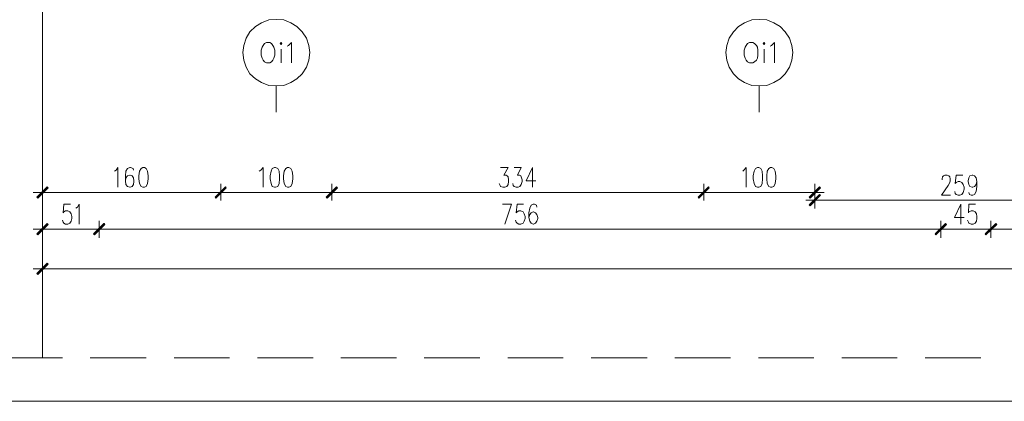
# Model space of a CAD drawing. Header units: inches. Extents: x 1504 to 12593, y -807 to 3183.
# Tile 2 of 256: x 1961 to 2844, y -807 to -465. Entities that reach past the tile are written whole.
import ezdxf

# ---------------------------------------------------------------- set-up
doc = ezdxf.new("R2010")
doc.units = ezdxf.units.IN
doc.header["$MEASUREMENT"] = 0
for name, color, linetype in [('at_Entity', 7, 'Continuous'), ('at_Rect', 7, 'Continuous'), ('at_Solid', 7, 'Continuous')]:
    doc.layers.add(name, color=color, linetype=linetype)

msp = doc.modelspace()

# ---------------------------------------------------------------- hatches: boundary and pattern name
at = {"layer": 'at_Solid', "lineweight": 15}
for points in [[(1976.55, -623.72), (1977.39, -624.57), (1985.81, -614.43)], [(1977.39, -624.57), (1985.81, -614.43), (1986.65, -615.27)], [(2145.47, -614.43), (2137.05, -624.57), (2136.21, -623.72)], [(2136.21, -623.72), (2137.05, -624.57), (2145.47, -614.43)], [(2146.31, -615.27), (2145.47, -614.43), (2137.05, -624.57)], [(2137.05, -624.57), (2145.47, -614.43), (2146.31, -615.27)], [(2245.17, -614.43), (2236.74, -624.57), (2235.91, -623.72)], [(2235.91, -623.72), (2236.74, -624.57), (2245.17, -614.43)], [(2246, -615.27), (2245.17, -614.43), (2236.74, -624.57)], [(2236.74, -624.57), (2245.17, -614.43), (2246, -615.27)], [(2578.44, -614.43), (2570.02, -624.57), (2569.18, -623.72)], [(2569.18, -623.72), (2570.02, -624.57), (2578.44, -614.43)], [(2579.28, -615.27), (2578.44, -614.43), (2570.02, -624.57)], [(2570.02, -624.57), (2578.44, -614.43), (2579.28, -615.27)], [(2678.13, -614.43), (2669.71, -624.57), (2668.87, -623.72)], [(2678.97, -615.27), (2678.13, -614.43), (2669.71, -624.57)], [(2668.87, -630.48), (2669.71, -631.33), (2678.13, -621.19)], [(2669.71, -631.33), (2678.13, -621.19), (2678.97, -622.03)], [(1976.55, -656.67), (1977.39, -657.51), (1985.81, -647.38)], [(1977.39, -657.51), (1985.81, -647.38), (1986.65, -648.22)], [(2036.52, -647.38), (2028.04, -657.51), (2027.2, -656.67)], [(2027.2, -656.67), (2028.04, -657.51), (2036.91, -647.38)], [(2037.36, -648.22), (2036.52, -647.38), (2028.04, -657.51)], [(2028.04, -657.51), (2036.91, -647.38), (2037.36, -648.22)], [(2790.93, -647.38), (2782.45, -657.51), (2781.62, -656.67)], [(2781.62, -656.67), (2782.45, -657.51), (2790.93, -647.38)], [(2791.77, -648.22), (2790.93, -647.38), (2782.45, -657.51)], [(2782.45, -657.51), (2790.93, -647.38), (2791.77, -648.22)], [(2836.12, -647.38), (2827.25, -657.51), (2826.41, -656.67)], [(2826.41, -656.67), (2827.25, -657.51), (2836.12, -647.38)], [(2836.51, -648.22), (2836.12, -647.38), (2827.25, -657.51)], [(2827.25, -657.51), (2836.12, -647.38), (2836.96, -648.22)], [(1976.55, -692.15), (1977.39, -693), (1985.81, -682.86)], [(1977.39, -693), (1985.81, -682.86), (1986.65, -683.7)]]:
    msp.add_hatch(color=7, dxfattribs=at).paths.add_polyline_path(points)

# ---------------------------------------------------------------- linework, layer by layer
at = {"layer": 'at_Entity', "color": 7, "lineweight": 15}
for p, q in [((1981.63, -767.76), (1981.63, -329.31)), ((2178, -467.43), (2172.53, -470.81)), ((2184.36, -464.9), (2178, -467.43)), ((2191.11, -464.48), (2184.36, -464.9)), ((2197.86, -464.9), (2191.11, -464.48)), ((2204.22, -467.43), (2197.86, -464.9)), ((2209.68, -470.81), (2204.22, -467.43)), ((2610.96, -467.43), (2605.5, -470.81)), ((2617.32, -464.9), (2610.96, -467.43)), ((2624.07, -464.48), (2617.32, -464.9)), ((2630.82, -464.9), (2624.07, -464.48)), ((2637.18, -467.43), (2630.82, -464.9)), ((2642.65, -470.81), (2637.18, -467.43)), ((2167.45, -475.46), (2164.05, -481.37)), ((2172.53, -470.81), (2167.45, -475.46)), ((2214.32, -475.46), (2209.68, -470.81)), ((2218.16, -481.37), (2214.32, -475.46)), ((2600.87, -475.46), (2597.02, -481.37)), ((2605.5, -470.81), (2600.87, -475.46)), ((2647.28, -475.46), (2642.65, -470.81)), ((2651.13, -481.37), (2647.28, -475.46)), ((2164.05, -481.37), (2161.99, -487.71)), ((2182.24, -485.17), (2180.56, -486.02)), ((2185.19, -485.17), (2182.24, -485.17)), ((2186.87, -486.02), (2185.19, -485.17)), ((2195.35, -485.17), (2194.51, -486.02)), ((2196.18, -486.02), (2195.35, -485.17)), ((2202.1, -487.71), (2204.61, -485.17)), ((2204.61, -485.17), (2204.61, -503.34)), ((2220.28, -487.71), (2218.16, -481.37)), ((2597.02, -481.37), (2594.95, -487.71)), ((2615.2, -485.17), (2613.53, -486.02)), ((2618.16, -485.17), (2615.2, -485.17)), ((2619.83, -486.02), (2618.16, -485.17)), ((2628.31, -485.17), (2627.48, -486.02)), ((2629.15, -486.02), (2628.31, -485.17)), ((2635.06, -487.71), (2637.57, -485.17)), ((2637.57, -485.17), (2637.57, -503.34)), ((2653.19, -487.71), (2651.13, -481.37)), ((2161.99, -487.71), (2161.09, -494.04)), ((2161.09, -494.04), (2161.99, -500.8)), ((2178.44, -489.4), (2177.61, -491.93)), ((2177.61, -491.93), (2177.61, -496.58)), ((2179.28, -487.71), (2178.44, -489.4)), ((2180.56, -486.02), (2179.28, -487.71)), ((2188.15, -487.71), (2186.87, -486.02)), ((2188.99, -489.4), (2188.15, -487.71)), ((2189.82, -491.93), (2188.99, -489.4)), ((2189.82, -496.58), (2189.82, -491.93)), ((2194.51, -486.02), (2195.35, -486.86)), ((2195.35, -486.86), (2196.18, -486.02)), ((2195.35, -491.09), (2195.35, -503.34)), ((2200.81, -488.55), (2202.1, -487.71)), ((2221.12, -494.04), (2220.28, -487.71)), ((2220.28, -500.8), (2221.12, -494.04)), ((2594.95, -487.71), (2594.06, -494.04)), ((2594.06, -494.04), (2594.95, -500.8)), ((2611.41, -489.4), (2610.57, -491.93)), ((2610.57, -491.93), (2610.57, -496.58)), ((2612.25, -487.71), (2611.41, -489.4)), ((2613.53, -486.02), (2612.25, -487.71)), ((2621.56, -487.71), (2619.83, -486.02)), ((2622.4, -489.4), (2621.56, -487.71)), ((2622.79, -491.93), (2622.4, -489.4)), ((2622.79, -496.58), (2622.79, -491.93)), ((2627.48, -486.02), (2628.31, -486.86)), ((2628.31, -486.86), (2629.15, -486.02)), ((2628.31, -491.09), (2628.31, -503.34)), ((2633.78, -488.55), (2635.06, -487.71)), ((2654.09, -494.04), (2653.19, -487.71)), ((2653.19, -500.8), (2654.09, -494.04)), ((2161.99, -500.8), (2164.05, -507.14)), ((2177.61, -496.58), (2178.44, -499.11)), ((2178.44, -499.11), (2179.28, -500.8)), ((2179.28, -500.8), (2180.56, -502.49)), ((2180.56, -502.49), (2182.24, -503.34)), ((2185.19, -503.34), (2186.87, -502.49)), ((2186.87, -502.49), (2188.15, -500.8)), ((2188.15, -500.8), (2188.99, -499.11)), ((2188.99, -499.11), (2189.82, -496.58)), ((2218.16, -507.14), (2220.28, -500.8)), ((2594.95, -500.8), (2597.02, -507.14)), ((2610.57, -496.58), (2611.41, -499.11)), ((2611.41, -499.11), (2612.25, -500.8)), ((2612.25, -500.8), (2613.53, -502.49)), ((2613.53, -502.49), (2615.2, -503.34)), ((2618.16, -503.34), (2619.83, -502.49)), ((2619.83, -502.49), (2621.56, -500.8)), ((2621.56, -500.8), (2622.4, -499.11)), ((2622.4, -499.11), (2622.79, -496.58)), ((2651.13, -507.14), (2653.19, -500.8)), ((2164.05, -507.14), (2167.45, -513.05)), ((2182.24, -503.34), (2185.19, -503.34)), ((2214.32, -513.05), (2218.16, -507.14)), ((2597.02, -507.14), (2600.87, -513.05)), ((2615.2, -503.34), (2618.16, -503.34)), ((2647.28, -513.05), (2651.13, -507.14)), ((2167.45, -513.05), (2172.53, -517.7)), ((2172.53, -517.7), (2178, -521.08)), ((2204.22, -521.08), (2209.68, -517.7)), ((2209.68, -517.7), (2214.32, -513.05)), ((2600.87, -513.05), (2605.5, -517.7)), ((2605.5, -517.7), (2610.96, -521.08)), ((2637.18, -521.08), (2642.65, -517.7)), ((2642.65, -517.7), (2647.28, -513.05)), ((2178, -521.08), (2184.36, -523.61)), ((2184.36, -523.61), (2191.11, -524.03)), ((2191.11, -524.03), (2197.86, -523.61)), ((2191.11, -524.03), (2191.11, -547.69)), ((2197.86, -523.61), (2204.22, -521.08)), ((2610.96, -521.08), (2617.32, -523.61)), ((2617.32, -523.61), (2624.07, -524.03)), ((2624.07, -524.03), (2630.82, -523.61)), ((2624.07, -524.03), (2624.07, -547.69)), ((2630.82, -523.61), (2637.18, -521.08)), ((2046.23, -600.49), (2047.51, -599.65)), ((2047.51, -599.65), (2049.18, -597.11)), ((2049.18, -597.11), (2049.18, -614.85)), ((2057.61, -597.95), (2056.38, -600.49)), ((2059.73, -597.11), (2057.61, -597.95)), ((2060.57, -597.11), (2059.73, -597.11)), ((2062.69, -597.95), (2060.57, -597.11)), ((2063.13, -599.65), (2062.69, -597.95)), ((2069.88, -597.95), (2068.6, -600.49)), ((2071.56, -597.11), (2069.88, -597.95)), ((2072.84, -597.11), (2071.56, -597.11)), ((2074.51, -597.95), (2072.84, -597.11)), ((2075.8, -600.49), (2074.51, -597.95)), ((2175.88, -600.49), (2177.16, -599.65)), ((2177.16, -599.65), (2179.28, -597.11)), ((2179.28, -597.11), (2179.28, -614.85)), ((2187.31, -597.95), (2186.48, -600.49)), ((2189.43, -597.11), (2187.31, -597.95)), ((2190.27, -597.11), (2189.43, -597.11)), ((2192.39, -597.95), (2190.27, -597.11)), ((2193.62, -600.49), (2192.39, -597.95)), ((2199.53, -597.95), (2198.3, -600.49)), ((2201.26, -597.11), (2199.53, -597.95)), ((2202.49, -597.11), (2201.26, -597.11)), ((2204.22, -597.95), (2202.49, -597.11)), ((2205.5, -600.49), (2204.22, -597.95)), ((2392.17, -597.11), (2398.92, -597.11)), ((2398.92, -597.11), (2395.12, -603.87)), ((2404.44, -597.11), (2410.74, -597.11)), ((2410.74, -597.11), (2407.4, -603.87)), ((2420.9, -597.11), (2414.98, -608.94)), ((2420.9, -597.11), (2420.9, -614.85)), ((2609.29, -600.49), (2610.13, -599.65)), ((2610.13, -599.65), (2612.25, -597.11)), ((2612.25, -597.11), (2612.25, -614.85)), ((2620.67, -597.95), (2619.44, -600.49)), ((2622.4, -597.11), (2620.67, -597.95)), ((2623.63, -597.11), (2622.4, -597.11)), ((2625.36, -597.95), (2623.63, -597.11)), ((2626.58, -600.49), (2625.36, -597.95)), ((2632.5, -597.95), (2631.27, -600.49)), ((2634.23, -597.11), (2632.5, -597.95)), ((2635.45, -597.11), (2634.23, -597.11)), ((2637.18, -597.95), (2635.45, -597.11)), ((2638.41, -600.49), (2637.18, -597.95)), ((2056.38, -600.49), (2055.93, -604.72)), ((2055.93, -604.72), (2055.93, -608.94)), ((2056.38, -606.4), (2055.93, -608.94)), ((2055.93, -608.94), (2056.38, -612.32)), ((2057.61, -604.72), (2056.38, -606.4)), ((2059.73, -603.87), (2057.61, -604.72)), ((2060.17, -603.87), (2059.73, -603.87)), ((2061.85, -604.72), (2060.17, -603.87)), ((2063.13, -606.4), (2061.85, -604.72)), ((2063.52, -608.94), (2063.13, -606.4)), ((2063.52, -609.78), (2063.52, -608.94)), ((2068.6, -600.49), (2067.76, -604.72)), ((2067.76, -604.72), (2067.76, -607.25)), ((2067.76, -607.25), (2068.6, -611.47)), ((2076.24, -604.72), (2075.8, -600.49)), ((2075.8, -611.47), (2076.24, -607.25)), ((2076.24, -607.25), (2076.24, -604.72)), ((2186.48, -600.49), (2185.64, -604.72)), ((2185.64, -604.72), (2185.64, -607.25)), ((2185.64, -607.25), (2186.48, -611.47)), ((2194.06, -604.72), (2193.62, -600.49)), ((2193.62, -611.47), (2194.06, -607.25)), ((2194.06, -607.25), (2194.06, -604.72)), ((2198.3, -600.49), (2197.47, -604.72)), ((2197.47, -604.72), (2197.47, -607.25)), ((2197.47, -607.25), (2198.3, -611.47)), ((2205.89, -604.72), (2205.5, -600.49)), ((2205.5, -611.47), (2205.89, -607.25)), ((2205.89, -607.25), (2205.89, -604.72)), ((2395.12, -603.87), (2397.24, -603.87)), ((2397.24, -603.87), (2398.08, -604.72)), ((2398.08, -604.72), (2398.92, -605.56)), ((2398.92, -605.56), (2399.36, -608.09)), ((2399.36, -608.09), (2399.36, -609.78)), ((2407.4, -603.87), (2409.07, -603.87)), ((2409.07, -603.87), (2410.35, -604.72)), ((2410.35, -604.72), (2410.74, -605.56)), ((2410.74, -605.56), (2411.58, -608.09)), ((2411.58, -608.09), (2411.58, -609.78)), ((2414.98, -608.94), (2423.85, -608.94)), ((2619.44, -600.49), (2618.61, -604.72)), ((2618.61, -604.72), (2618.61, -607.25)), ((2618.61, -607.25), (2619.44, -611.47)), ((2627.03, -604.72), (2626.58, -600.49)), ((2626.58, -611.47), (2627.03, -607.25)), ((2627.03, -607.25), (2627.03, -604.72)), ((2631.27, -600.49), (2630.82, -604.72)), ((2630.82, -604.72), (2630.82, -607.25)), ((2630.82, -607.25), (2631.27, -611.47)), ((2638.86, -604.72), (2638.41, -600.49)), ((2638.41, -611.47), (2638.86, -607.25)), ((2638.86, -607.25), (2638.86, -604.72)), ((2787.98, -607.25), (2788.37, -605.56)), ((2787.98, -608.09), (2787.98, -607.25)), ((2788.37, -605.56), (2789.2, -604.72)), ((2789.2, -604.72), (2790.49, -603.87)), ((2790.49, -603.87), (2792.61, -603.87)), ((2792.61, -603.87), (2793.89, -604.72)), ((2793.89, -604.72), (2794.73, -605.56)), ((2794.73, -605.56), (2795.12, -607.25)), ((2795.12, -608.94), (2794.73, -610.63)), ((2795.12, -607.25), (2795.12, -608.94)), ((2800.64, -603.87), (2799.8, -611.47)), ((2806.55, -603.87), (2800.64, -603.87)), ((2811.18, -608.94), (2812.02, -606.4)), ((2811.18, -609.78), (2811.18, -608.94)), ((2812.02, -606.4), (2812.86, -604.72)), ((2812.86, -604.72), (2814.98, -603.87)), ((2814.98, -603.87), (2815.42, -603.87)), ((2815.42, -603.87), (2817.1, -604.72)), ((2817.1, -604.72), (2818.38, -606.4)), ((2818.38, -606.4), (2819.22, -609.78)), ((1985.81, -614.43), (1976.55, -623.72)), ((1986.26, -614.85), (1976.94, -624.14)), ((1977.39, -624.57), (1985.81, -614.43)), ((1977.39, -624.57), (1985.81, -614.43)), ((1986.65, -615.27), (1977.39, -624.57)), ((1981.63, -626.68), (1981.63, -611.9)), ((1985.81, -614.43), (1986.65, -615.27)), ((2056.38, -612.32), (2057.61, -614.01)), ((2057.61, -614.01), (2059.73, -614.85)), ((2059.73, -614.85), (2060.17, -614.85)), ((2060.17, -614.85), (2061.85, -614.01)), ((2061.85, -614.01), (2063.13, -612.32)), ((2063.13, -612.32), (2063.52, -609.78)), ((2068.6, -611.47), (2069.88, -614.01)), ((2069.88, -614.01), (2071.56, -614.85)), ((2071.56, -614.85), (2072.84, -614.85)), ((2072.84, -614.85), (2074.51, -614.01)), ((2074.51, -614.01), (2075.8, -611.47)), ((2136.21, -623.72), (2145.47, -614.43)), ((2145.47, -614.43), (2136.21, -623.72)), ((2136.6, -624.14), (2145.92, -614.85)), ((2145.92, -614.85), (2136.6, -624.14)), ((2145.47, -614.43), (2137.05, -624.57)), ((2145.47, -614.43), (2137.05, -624.57)), ((2137.05, -624.57), (2145.47, -614.43)), ((2137.05, -624.57), (2145.47, -614.43)), ((2137.05, -624.57), (2146.31, -615.27)), ((2146.31, -615.27), (2137.05, -624.57)), ((2141.29, -611.9), (2141.29, -626.68)), ((2141.29, -626.68), (2141.29, -611.9)), ((2146.31, -615.27), (2145.47, -614.43)), ((2145.47, -614.43), (2146.31, -615.27)), ((2186.48, -611.47), (2187.31, -614.01)), ((2187.31, -614.01), (2189.43, -614.85)), ((2189.43, -614.85), (2190.27, -614.85)), ((2190.27, -614.85), (2192.39, -614.01)), ((2192.39, -614.01), (2193.62, -611.47)), ((2198.3, -611.47), (2199.53, -614.01)), ((2199.53, -614.01), (2201.26, -614.85)), ((2201.26, -614.85), (2202.49, -614.85)), ((2202.49, -614.85), (2204.22, -614.01)), ((2204.22, -614.01), (2205.5, -611.47)), ((2235.91, -623.72), (2245.17, -614.43)), ((2245.17, -614.43), (2235.91, -623.72)), ((2236.3, -624.14), (2245.61, -614.85)), ((2245.61, -614.85), (2236.3, -624.14)), ((2245.17, -614.43), (2236.74, -624.57)), ((2245.17, -614.43), (2236.74, -624.57)), ((2236.74, -624.57), (2245.17, -614.43)), ((2236.74, -624.57), (2245.17, -614.43)), ((2236.74, -624.57), (2246, -615.27)), ((2246, -615.27), (2236.74, -624.57)), ((2240.98, -611.9), (2240.98, -626.68)), ((2240.98, -626.68), (2240.98, -611.9)), ((2246, -615.27), (2245.17, -614.43)), ((2245.17, -614.43), (2246, -615.27)), ((2391.78, -613.16), (2390.88, -611.47)), ((2392.17, -614.01), (2391.78, -613.16)), ((2394.29, -614.85), (2392.17, -614.01)), ((2395.96, -614.85), (2394.29, -614.85)), ((2397.69, -614.01), (2395.96, -614.85)), ((2398.92, -612.32), (2397.69, -614.01)), ((2399.36, -609.78), (2398.92, -612.32)), ((2403.6, -613.16), (2403.16, -611.47)), ((2404.44, -614.01), (2403.6, -613.16)), ((2406.11, -614.85), (2404.44, -614.01)), ((2407.79, -614.85), (2406.11, -614.85)), ((2409.52, -614.01), (2407.79, -614.85)), ((2410.74, -612.32), (2409.52, -614.01)), ((2411.58, -609.78), (2410.74, -612.32)), ((2569.18, -623.72), (2578.44, -614.43)), ((2578.44, -614.43), (2569.18, -623.72)), ((2569.57, -624.14), (2578.89, -614.85)), ((2578.89, -614.85), (2569.57, -624.14)), ((2578.44, -614.43), (2570.02, -624.57)), ((2578.44, -614.43), (2570.02, -624.57)), ((2570.02, -624.57), (2578.44, -614.43)), ((2570.02, -624.57), (2578.44, -614.43)), ((2570.02, -624.57), (2579.28, -615.27)), ((2579.28, -615.27), (2570.02, -624.57)), ((2574.26, -611.9), (2574.26, -626.68)), ((2574.26, -626.68), (2574.26, -611.9)), ((2579.28, -615.27), (2578.44, -614.43)), ((2578.44, -614.43), (2579.28, -615.27)), ((2619.44, -611.47), (2620.67, -614.01)), ((2620.67, -614.01), (2622.4, -614.85)), ((2622.4, -614.85), (2623.63, -614.85)), ((2623.63, -614.85), (2625.36, -614.01)), ((2625.36, -614.01), (2626.58, -611.47)), ((2631.27, -611.47), (2632.5, -614.01)), ((2632.5, -614.01), (2634.23, -614.85)), ((2634.23, -614.85), (2635.45, -614.85)), ((2635.45, -614.85), (2637.18, -614.01)), ((2637.18, -614.01), (2638.41, -611.47)), ((2668.87, -623.72), (2678.13, -614.43)), ((2669.26, -624.14), (2678.58, -614.85)), ((2678.13, -614.43), (2669.71, -624.57)), ((2678.13, -614.43), (2669.71, -624.57)), ((2669.71, -624.57), (2678.97, -615.27)), ((2673.89, -611.9), (2673.89, -626.68)), ((2678.97, -615.27), (2678.13, -614.43)), ((2793.44, -613.16), (2787.53, -622.03)), ((2794.73, -610.63), (2793.44, -613.16)), ((2799.8, -611.47), (2800.64, -610.63)), ((2800.64, -610.63), (2802.31, -609.78)), ((2802.31, -609.78), (2803.99, -609.78)), ((2803.99, -609.78), (2805.72, -610.63)), ((2805.72, -610.63), (2806.95, -612.32)), ((2806.95, -612.32), (2807.84, -614.85)), ((2807.84, -616.54), (2806.95, -619.5)), ((2807.84, -614.85), (2807.84, -616.54)), ((2812.02, -612.32), (2811.18, -609.78)), ((2812.86, -614.01), (2812.02, -612.32)), ((2814.98, -614.85), (2812.86, -614.01)), ((2815.42, -614.85), (2814.98, -614.85)), ((2817.1, -614.01), (2815.42, -614.85)), ((2818.38, -612.32), (2817.1, -614.01)), ((2819.22, -609.78), (2818.38, -612.32)), ((2819.22, -614.01), (2818.38, -618.65)), ((2819.22, -609.78), (2819.22, -614.01)), ((1989.6, -619.5), (1973.15, -619.5)), ((1976.55, -623.72), (1977.39, -624.57)), ((1987.09, -619.5), (2135.77, -619.5)), ((2132.81, -619.5), (2149.27, -619.5)), ((2149.27, -619.5), (2132.81, -619.5)), ((2137.05, -624.57), (2136.21, -623.72)), ((2136.21, -623.72), (2137.05, -624.57)), ((2146.76, -619.5), (2235.46, -619.5)), ((2232.5, -619.5), (2249.41, -619.5)), ((2249.41, -619.5), (2232.5, -619.5)), ((2236.74, -624.57), (2235.91, -623.72)), ((2235.91, -623.72), (2236.74, -624.57)), ((2246.45, -619.5), (2568.73, -619.5)), ((2565.78, -619.5), (2582.23, -619.5)), ((2582.23, -619.5), (2565.78, -619.5)), ((2570.02, -624.57), (2569.18, -623.72)), ((2569.18, -623.72), (2570.02, -624.57)), ((2579.72, -619.5), (2668.42, -619.5)), ((2665.91, -619.5), (2682.37, -619.5)), ((2682.37, -626.26), (2665.91, -626.26)), ((2678.13, -621.19), (2668.87, -630.48)), ((2669.71, -624.57), (2668.87, -623.72)), ((2678.58, -621.61), (2669.26, -630.9)), ((2669.71, -631.33), (2678.13, -621.19)), ((2669.71, -631.33), (2678.13, -621.19)), ((2678.97, -622.03), (2669.71, -631.33)), ((2673.89, -633.86), (2673.89, -618.65)), ((2678.13, -621.19), (2678.97, -622.03)), ((2679.42, -626.26), (2926.94, -626.26)), ((2787.53, -622.03), (2795.56, -622.03)), ((2799.8, -620.34), (2799.36, -618.65)), ((2800.64, -621.19), (2799.8, -620.34)), ((2802.31, -622.03), (2800.64, -621.19)), ((2803.99, -622.03), (2802.31, -622.03)), ((2805.72, -621.19), (2803.99, -622.03)), ((2806.95, -619.5), (2805.72, -621.19)), ((2812.47, -621.19), (2812.02, -619.5)), ((2814.14, -622.03), (2812.47, -621.19)), ((2815.42, -622.03), (2814.14, -622.03)), ((2817.1, -621.19), (2815.42, -622.03)), ((2818.38, -618.65), (2817.1, -621.19)), ((2000.59, -630.06), (2000.2, -637.66)), ((2006.51, -630.06), (2000.59, -630.06)), ((2011.58, -633.44), (2012.87, -632.59)), ((2012.87, -632.59), (2014.54, -630.06)), ((2014.54, -630.06), (2014.54, -647.8)), ((2393.84, -630.06), (2401.87, -630.06)), ((2401.87, -630.06), (2395.96, -647.8)), ((2406.95, -630.06), (2406.11, -637.66)), ((2412.86, -630.06), (2406.95, -630.06)), ((2418.39, -633.44), (2417.49, -637.66)), ((2419.61, -630.9), (2418.39, -633.44)), ((2421.34, -630.06), (2419.61, -630.9)), ((2422.57, -630.06), (2421.34, -630.06)), ((2424.3, -630.9), (2422.57, -630.06)), ((2424.69, -632.59), (2424.3, -630.9)), ((2668.87, -630.48), (2669.71, -631.33)), ((2804.88, -630.06), (2798.97, -641.89)), ((2804.88, -630.06), (2804.88, -647.8)), ((2812.02, -630.06), (2811.63, -637.66)), ((2817.94, -630.06), (2812.02, -630.06)), ((2000.2, -637.66), (2000.59, -636.82)), ((2000.59, -636.82), (2002.32, -635.97)), ((2002.32, -635.97), (2004.39, -635.97)), ((2004.39, -635.97), (2006.12, -636.82)), ((2006.12, -636.82), (2007.34, -638.51)), ((2007.34, -638.51), (2007.79, -641.04)), ((2007.79, -642.73), (2007.34, -645.27)), ((2007.79, -641.04), (2007.79, -642.73)), ((2406.11, -637.66), (2406.95, -636.82)), ((2406.95, -636.82), (2408.62, -635.97)), ((2408.62, -635.97), (2410.35, -635.97)), ((2410.35, -635.97), (2412.47, -636.82)), ((2412.47, -636.82), (2413.31, -638.51)), ((2413.31, -638.51), (2414.15, -641.04)), ((2414.15, -642.73), (2413.31, -645.27)), ((2414.15, -641.04), (2414.15, -642.73)), ((2417.49, -637.66), (2417.49, -641.89)), ((2418.39, -639.35), (2417.49, -641.89)), ((2417.49, -641.89), (2418.39, -645.27)), ((2419.61, -637.66), (2418.39, -639.35)), ((2421.34, -636.82), (2419.61, -637.66)), ((2421.73, -636.82), (2421.34, -636.82)), ((2423.41, -637.66), (2421.73, -636.82)), ((2424.69, -639.35), (2423.41, -637.66)), ((2425.53, -641.89), (2424.69, -639.35)), ((2424.69, -645.27), (2425.53, -642.73)), ((2425.53, -642.73), (2425.53, -641.89)), ((2798.97, -641.89), (2807.84, -641.89)), ((2811.63, -637.66), (2812.02, -636.82)), ((2812.02, -636.82), (2814.14, -635.97)), ((2814.14, -635.97), (2815.82, -635.97)), ((2815.82, -635.97), (2817.54, -636.82)), ((2817.54, -636.82), (2818.77, -638.51)), ((2818.77, -638.51), (2819.22, -641.04)), ((2819.22, -642.73), (2818.77, -645.27)), ((2819.22, -641.04), (2819.22, -642.73)), ((1989.6, -652.45), (1973.15, -652.45)), ((1985.81, -647.38), (1976.55, -656.67)), ((1986.26, -647.8), (1976.94, -657.09)), ((1977.39, -657.51), (1985.81, -647.38)), ((1977.39, -657.51), (1985.81, -647.38)), ((1986.65, -648.22), (1977.39, -657.51)), ((1981.63, -660.05), (1981.63, -644.84)), ((1985.81, -647.38), (1986.65, -648.22)), ((1987.09, -652.45), (2026.81, -652.45)), ((2000.2, -646.11), (1999.37, -644.42)), ((2000.59, -646.95), (2000.2, -646.11)), ((2002.32, -647.8), (2000.59, -646.95)), ((2004.39, -647.8), (2002.32, -647.8)), ((2006.12, -646.95), (2004.39, -647.8)), ((2007.34, -645.27), (2006.12, -646.95)), ((2024.25, -652.45), (2040.76, -652.45)), ((2040.76, -652.45), (2024.25, -652.45)), ((2027.2, -656.67), (2036.52, -647.38)), ((2036.91, -647.38), (2027.2, -656.67)), ((2027.65, -657.09), (2036.91, -647.8)), ((2036.91, -647.8), (2027.65, -657.09)), ((2036.52, -647.38), (2028.04, -657.51)), ((2036.52, -647.38), (2028.04, -657.51)), ((2028.04, -657.51), (2036.91, -647.38)), ((2028.04, -657.51), (2036.91, -647.38)), ((2028.04, -657.51), (2037.36, -648.22)), ((2037.36, -648.22), (2028.04, -657.51)), ((2032.28, -644.84), (2032.28, -660.05)), ((2032.28, -660.05), (2032.28, -644.84)), ((2037.36, -648.22), (2036.52, -647.38)), ((2036.91, -647.38), (2037.36, -648.22)), ((2038.19, -652.45), (2781.23, -652.45)), ((2406.11, -646.11), (2405.67, -644.42)), ((2406.95, -646.95), (2406.11, -646.11)), ((2408.62, -647.8), (2406.95, -646.95)), ((2410.35, -647.8), (2408.62, -647.8)), ((2412.47, -646.95), (2410.35, -647.8)), ((2413.31, -645.27), (2412.47, -646.95)), ((2418.39, -645.27), (2419.61, -646.95)), ((2419.61, -646.95), (2421.34, -647.8)), ((2421.34, -647.8), (2421.73, -647.8)), ((2421.73, -647.8), (2423.41, -646.95)), ((2423.41, -646.95), (2424.69, -645.27)), ((2778.66, -652.45), (2795.12, -652.45)), ((2795.12, -652.45), (2778.66, -652.45)), ((2781.62, -656.67), (2790.93, -647.38)), ((2790.93, -647.38), (2781.62, -656.67)), ((2782.06, -657.09), (2791.32, -647.8)), ((2791.32, -647.8), (2782.06, -657.09)), ((2790.93, -647.38), (2782.45, -657.51)), ((2790.93, -647.38), (2782.45, -657.51)), ((2782.45, -657.51), (2790.93, -647.38)), ((2782.45, -657.51), (2790.93, -647.38)), ((2782.45, -657.51), (2791.77, -648.22)), ((2791.77, -648.22), (2782.45, -657.51)), ((2786.69, -644.84), (2786.69, -660.05)), ((2786.69, -660.05), (2786.69, -644.84)), ((2791.77, -648.22), (2790.93, -647.38)), ((2790.93, -647.38), (2791.77, -648.22)), ((2792.16, -652.45), (2825.97, -652.45)), ((2811.63, -646.11), (2810.79, -644.42)), ((2812.02, -646.95), (2811.63, -646.11)), ((2814.14, -647.8), (2812.02, -646.95)), ((2815.82, -647.8), (2814.14, -647.8)), ((2817.54, -646.95), (2815.82, -647.8)), ((2818.77, -645.27), (2817.54, -646.95)), ((2823.46, -652.45), (2839.92, -652.45)), ((2839.92, -652.45), (2823.46, -652.45)), ((2826.41, -656.67), (2836.12, -647.38)), ((2836.12, -647.38), (2826.41, -656.67)), ((2826.81, -657.09), (2836.12, -647.8)), ((2836.51, -647.8), (2826.81, -657.09)), ((2836.12, -647.38), (2827.25, -657.51)), ((2836.12, -647.38), (2827.25, -657.51)), ((2827.25, -657.51), (2836.12, -647.38)), ((2827.25, -657.51), (2836.12, -647.38)), ((2827.25, -657.51), (2836.51, -648.22)), ((2836.96, -648.22), (2827.25, -657.51)), ((2831.49, -644.84), (2831.49, -660.05)), ((2831.49, -660.05), (2831.49, -644.84)), ((2836.51, -648.22), (2836.12, -647.38)), ((2836.12, -647.38), (2836.96, -648.22)), ((2837.41, -652.45), (3282.2, -652.45)), ((1976.55, -656.67), (1977.39, -657.51)), ((2028.04, -657.51), (2027.2, -656.67)), ((2027.2, -656.67), (2028.04, -657.51)), ((2782.45, -657.51), (2781.62, -656.67)), ((2781.62, -656.67), (2782.45, -657.51)), ((2827.25, -657.51), (2826.41, -656.67)), ((2826.41, -656.67), (2827.25, -657.51)), ((1989.6, -687.93), (1973.15, -687.93)), ((1985.81, -682.86), (1976.55, -692.15)), ((1986.26, -683.28), (1976.94, -692.57)), ((1977.39, -693), (1985.81, -682.86)), ((1977.39, -693), (1985.81, -682.86)), ((1986.65, -683.7), (1977.39, -693)), ((1981.63, -695.53), (1981.63, -680.32)), ((1985.81, -682.86), (1986.65, -683.7)), ((1987.09, -687.93), (6705.31, -687.93)), ((1976.55, -692.15), (1977.39, -693)), ((1949.49, -767.76), (1999.37, -767.76)), ((2024.25, -767.76), (2074.51, -767.76)), ((2099.45, -767.76), (2149.27, -767.76)), ((2174.2, -767.76), (2224.08, -767.76)), ((2248.96, -767.76), (2298.83, -767.76)), ((2323.77, -767.76), (2373.59, -767.76)), ((2398.53, -767.76), (2448.34, -767.76)), ((2473.28, -767.76), (2523.54, -767.76)), ((2548.48, -767.76), (2598.3, -767.76)), ((2623.24, -767.76), (2673.06, -767.76)), ((2697.99, -767.76), (2747.81, -767.76)), ((2772.75, -767.76), (2822.62, -767.76))]:
    msp.add_line(p, q, dxfattribs=at)
at = {"layer": 'at_Rect', "color": 7, "lineweight": 15}
msp.add_line((9076.24, -806.62), (1504.27, -806.62), dxfattribs=at)

doc.saveas('drawing.dxf')
